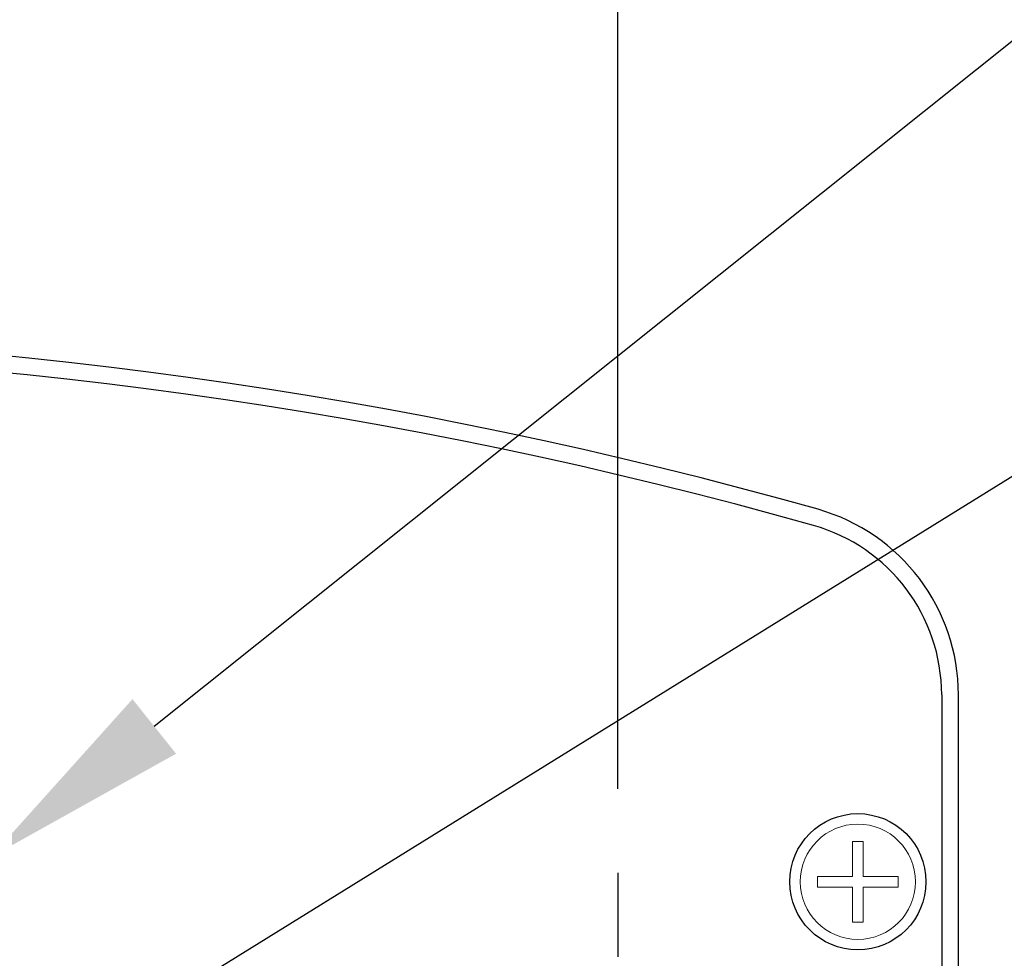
# Model space of a CAD drawing. Extents: x 0 to 283, y 0 to 196.
# Tile 28 of 30: x 220 to 244, y 130 to 152. Entities that reach past the tile are written whole.
import ezdxf

# ---------------------------------------------------------------- set-up
doc = ezdxf.new("R2010")
doc.units = 0
doc.linetypes.add('CENTER', pattern=[12, 8, -1, 2, -1])
doc.layers.get('0').update_dxf_attribs({"linetype": 'CONTINUOUS'})
doc.layers.get('DEFPOINTS').update_dxf_attribs({"linetype": 'CONTINUOUS'})
for name, color, linetype in [('CTR', 7, 'CENTER'), ('DIM', 7, 'CONTINUOUS'), ('VISIBLE', 255, 'CONTINUOUS')]:
    doc.layers.add(name, color=color, linetype=linetype)
doc.layers.add('OL2', color=7, linetype='CONTINUOUS', lineweight=13)
doc.styles.add('SANSSERIF', font='sanss___.ttf')
doc.dimstyles.new('ISO-25', dxfattribs={"dimtxt": 2.5, "dimasz": 2.5, "dimexe": 1.25, "dimexo": 1, "dimgap": 0.6, "dimtad": 1, "dimdec": 1, "dimzin": 9, "dimdsep": 46, "dimtxsty": 'SANSSERIF', "dimcen": 0.75, "dimadec": 1, "dimazin": 0, "dimtfac": 1, "dimtdec": 1, "dimtmove": 0, "dimatfit": 3, "dimfxl": 1, "dimarcsym": 0})
doc.dimstyles.new('ISO-25$0', dxfattribs={"dimtxt": 2.5, "dimasz": 2.5, "dimexe": 1.25, "dimexo": 1, "dimgap": 0.6, "dimtad": 1, "dimdec": 1, "dimzin": 9, "dimdsep": 46, "dimtxsty": 'SANSSERIF', "dimcen": 0.75, "dimadec": 1, "dimazin": 0, "dimtfac": 1, "dimtdec": 1, "dimtmove": 0, "dimatfit": 3, "dimfxl": 1, "dimarcsym": 0})
doc.dimstyles.new('ISO-25$4', dxfattribs={"dimtxt": 2.5, "dimasz": 2.5, "dimexe": 1.25, "dimexo": 1, "dimgap": 0.6, "dimtad": 1, "dimtih": 1, "dimtoh": 1, "dimdec": 1, "dimlfac": 4, "dimzin": 1, "dimdsep": 46, "dimtxsty": 'SANSSERIF', "dimcen": 0, "dimadec": 1, "dimazin": 0, "dimtfac": 1, "dimtdec": 1, "dimtofl": 0, "dimtmove": 0, "dimatfit": 3, "dimfxl": 1, "dimarcsym": 0})

# ---------------------------------------------------------------- blocks, each defined once
blk = doc.blocks.new('ScrewcsinkHead(M3)Dia5_5')
blk.add_lwpolyline([(0.25, 1.92), (-0.25, 1.92), (-0.25, 0.25), (-1.92, 0.25), (-1.92, -0.25), (-0.25, -0.25), (-0.25, -1.92), (0.25, -1.92), (0.25, -0.25), (1.92, -0.25), (1.92, 0.25), (0.25, 0.25)], close=True)
blk.add_circle((0, 0), 2.75)
blk = doc.blocks.new('*D12')
at = {"layer": 'DEFPOINTS', "color": 0, "transparency": 16777216}
for p in [(234.391, 164.077), (183.391, 131.852), (234.391, 131.852)]:
    blk.add_point(p, dxfattribs=at)
at = {"layer": 'DIM', "color": 0, "lineweight": -2, "transparency": 16777216}
for p, q in [((183.391, 133.852), (183.391, 166.577)), ((234.391, 133.852), (234.391, 166.577)), ((188.391, 164.077), (229.391, 164.077))]:
    blk.add_line(p, q, dxfattribs=at)
at = {"layer": 'DIM', "color": 0, "transparency": 16777216}
for points in [[(188.391, 164.91), (188.391, 163.244), (183.391, 164.077)], [(229.391, 164.91), (229.391, 163.244), (234.391, 164.077)]]:
    blk.add_solid(points, dxfattribs=at)
at = {"layer": 'DIM', "color": 0, "transparency": 16777216, "insert": (208.891, 167.852), "char_height": 5, "attachment_point": 5, "style": 'SANSSERIF'}
blk.add_mtext('102', dxfattribs=at)
blk = doc.blocks.new('*D15')
at = {"layer": 'DEFPOINTS', "color": 0, "transparency": 16777216}
for p in [(219.419, 132.223), (217.466, 130.663)]:
    blk.add_point(p, dxfattribs=at)
at = {"layer": 'DIM', "color": 0, "lineweight": -2, "transparency": 16777216}
for p, q in [((246.786, 154.077), (223.327, 135.343)), ((261.505, 154.077), (246.786, 154.077))]:
    blk.add_line(p, q, dxfattribs=at)
at = {"layer": 'DIM', "color": 0, "transparency": 16777216}
blk.add_solid([(222.807, 135.994), (223.847, 134.692), (219.419, 132.223)], dxfattribs=at)
at = {"layer": 'DIM', "color": 0, "transparency": 16777216, "insert": (254.746, 162.674), "char_height": 5, "attachment_point": 5, "style": 'SANSSERIF'}
blk.add_mtext('R5.0\\P(4x)', dxfattribs=at)

msp = doc.modelspace()

# ---------------------------------------------------------------- linework, layer by layer
at = {"layer": 'CTR', "ltscale": 0.25}
msp.add_line((234.3908, 131.8517), (234.3908, 124.8745), dxfattribs=at)
at = {"layer": 'VISIBLE'}
for p, q in [((242.1158, 136.0935), (242.1158, 97.1381)), ((242.5158, 97.1381), (242.5158, 136.0935))]:
    msp.add_line(p, q, dxfattribs=at)
msp.add_circle((240.1158, 131.6381), 1.625, dxfattribs=at)
for centre, radius, start, end in [((208.8908, 33.3092), 111.4039, 74.230995, 105.769005), ((208.8908, 33.3092), 111.0039, 74.230995, 105.769005), ((237.9158, 136.0935), 4.6, 0, 74.23099), ((237.9158, 136.0935), 4.2, 0, 74.23099)]:
    msp.add_arc(centre, radius, start, end, dxfattribs=at)

# ---------------------------------------------------------------- block references
at = {"layer": 'OL2', "xscale": 0.5, "yscale": 0.5, "zscale": 0.5}
msp.add_blockref('ScrewcsinkHead(M3)Dia5_5', (240.1158, 131.6381), dxfattribs=at)

# ---------------------------------------------------------------- dimensions: what is measured, and where the dimension line sits
at = {"layer": 'DIM'}
dim = msp.add_linear_dim(base=(234.3908, 164.0769), p1=(183.3908, 131.8517), p2=(234.3908, 131.8517), dimstyle='ISO-25$0', override={"dimscale": 2, "dimlfac": 2}, dxfattribs=at)
dim.commit()
dim.dimension.update_dxf_attribs({"geometry": '*D12', "text_midpoint": (208.8908, 167.8523)})
dim = msp.add_radius_dim(center=(217.4658, 130.6631), mpoint=(219.4194, 132.2231), text='<>\\P(4x)', dimstyle='ISO-25$4', override={"dimscale": 2, "dimlfac": 2}, dxfattribs=at)
dim.commit()
dim.dimension.update_dxf_attribs({"geometry": '*D15', "text_midpoint": (254.7457, 154.0769), "dimtype": 164})

# ---------------------------------------------------------------- leaders
for points in [[(217.6408, 125.1131), (245.9643, 142.6568)], [(234.6176, 118.5251), (258.2562, 138.32)]]:
    msp.add_leader(points, dimstyle='ISO-25', override={"dimasz": 5}, dxfattribs=at)

doc.saveas('drawing.dxf')
